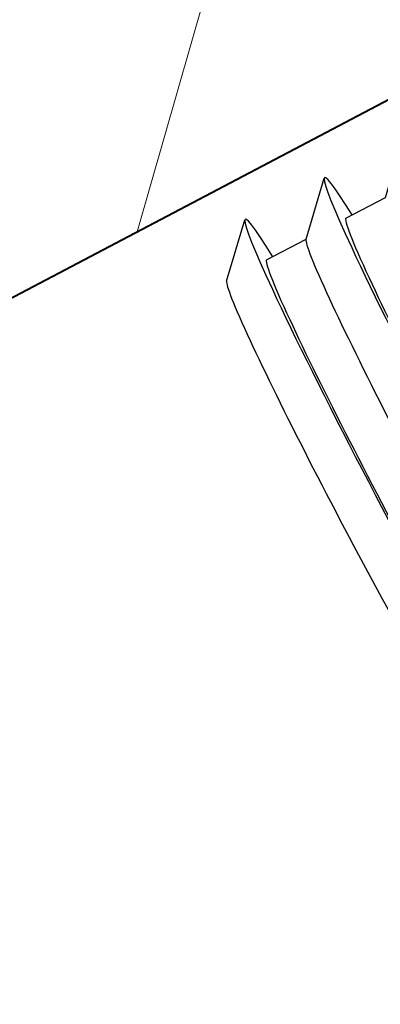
# Model space of a CAD drawing. Header units: metres. Extents: x 7408630 to 7411134, y 5569633 to 5570339.
# Tile 60 of 256: x 7410493.6519 to 7410493.7162, y 5569902.192 to 5569902.3676. Entities that reach past the tile are written whole.
import ezdxf
from ezdxf.enums import TextEntityAlignment as Align

# ---------------------------------------------------------------- set-up
doc = ezdxf.new("R2010")
doc.units = ezdxf.units.M
doc.header["$MEASUREMENT"] = 0
doc.layers.add('0-wypos-sanitarne', color=1, linetype='Continuous')
for name, color, linetype, lineweight in [('Hatch_zamurowania', 4, 'Continuous', 5), ('OPIS POM NOWE', 140, 'Continuous', 5), ('Opis_pom', 9, 'Continuous', 18), ('Sciany', 2, 'Continuous', 40)]:
    doc.layers.add(name, color=color, linetype=linetype, lineweight=lineweight)
doc.styles.add('ARIAL', font='tahoma.ttf')

# ---------------------------------------------------------------- blocks, each defined once
blk = doc.blocks.new('99400_TOP')
for points in [[(-0.2494439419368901, 0.1732608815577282), (-0.2414664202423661, 0.1814506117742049)], [(-0.2413629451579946, 0.1733061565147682), (-0.2334143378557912, 0.1733061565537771), (-0.2254809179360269, 0.1814506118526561)], [(-0.2253774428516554, 0.1733061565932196), (-0.2174288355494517, 0.1733061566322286), (-0.2094954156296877, 0.1814506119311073)]]:
    blk.add_lwpolyline(points)
for centre, major_axis, ratio, start_param, end_param in [((-0.2413629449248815, 0.1258061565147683), (-2.733438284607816e-10, 0.05569754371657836), 0.04256043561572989, 5.733751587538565, 6.988802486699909), ((-0.2253774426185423, 0.1258061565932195), (-2.733438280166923e-10, 0.0556975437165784), 0.04256043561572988, 5.733751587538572, 6.98880248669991), ((-0.2493556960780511, 0.1258061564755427), (-2.331131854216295e-10, 0.04750000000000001), 0.04256043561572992, 0.04366480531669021, 0.7056171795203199), ((-0.2413629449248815, 0.1258061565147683), (-2.33113185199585e-10, 0.0475), 0.04256043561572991, 2.196701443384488e-16, 0.7056171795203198), ((-0.2333701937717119, 0.1258061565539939), (-2.331131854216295e-10, 0.04750000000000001), 0.04256043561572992, 0.04366480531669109, 0.7056171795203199), ((-0.2253774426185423, 0.1258061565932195), (-2.331131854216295e-10, 0.04750000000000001), 0.04256043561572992, -2.646234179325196e-22, 0.7056171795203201), ((-0.2413629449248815, 0.1258061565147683), (-2.733438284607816e-10, 0.05569754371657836), 0.04256043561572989, 0.705617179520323, 3.69102637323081), ((-0.2253774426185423, 0.1258061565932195), (-2.733438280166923e-10, 0.0556975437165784), 0.04256043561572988, 0.7056171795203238, 3.691026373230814), ((-0.2493556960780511, 0.1258061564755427), (-2.331131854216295e-10, 0.04750000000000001), 0.04256043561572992, 0.7056171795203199, 3.097927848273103), ((-0.2413629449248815, 0.1258061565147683), (-2.33113185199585e-10, 0.0475), 0.04256043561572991, 0.7056171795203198, 3.141592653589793), ((-0.2333701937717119, 0.1258061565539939), (-2.331131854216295e-10, 0.04750000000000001), 0.04256043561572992, 0.7056171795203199, 3.097927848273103), ((-0.2253774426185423, 0.1258061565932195), (-2.331131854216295e-10, 0.04750000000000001), 0.04256043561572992, 0.7056171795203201, 3.141592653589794)]:
    blk.add_ellipse(centre, major_axis=major_axis, ratio=ratio, start_param=start_param, end_param=end_param)
blk = doc.blocks.new('A$C4ebe9e89')
blk.add_blockref('99400_TOP', (0, 0))
blk = doc.blocks.new('A$C142d3faa')
at = {"layer": 'Hatch_zamurowania'}
h = blk.add_hatch(dxfattribs=at)
h.set_pattern_fill('ANSI31', color=256, scale=1.5)
h.set_pattern_definition([(45, (-50117.48606533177, 199163.1944934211), (-3.367596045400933, 3.367596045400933), [])])
h.paths.add_polyline_path([(175.2253591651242, 1045.400270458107), (175.2253591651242, 1273.606190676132), (419.2253591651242, 1273.606190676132), (419.2253591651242, 1265.606190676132), (183.2253591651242, 1265.606190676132), (183.2253591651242, 1045.606190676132)])
at = {"layer": 'Sciany'}
blk.add_lwpolyline([(419.2253591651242, 1265.606190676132), (183.2253591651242, 1265.606190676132)], dxfattribs=at)
at = {"layer": '0-wypos-sanitarne', "xscale": 100, "yscale": 100, "zscale": 100}
blk.add_blockref('A$C4ebe9e89', (340.9957001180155, 1246.757740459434), dxfattribs=at)
at = {"layer": 'OPIS POM NOWE', "style": 'ARIAL'}
for tag, p in [('E1,4', (2085.453509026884, 1677.902724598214)), ('E1,4', (2642.565068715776, 1467.098580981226)), ('E1,4', (2887.554946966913, 1334.669140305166)), ('E1,1', (2346.15172770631, 945.3069204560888)), ('E1,2', (2380.289767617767, 731.4605824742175)), ('E1,4', (3248.926969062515, 423.5622677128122)), ('E1,3', (2269.290473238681, 389.8474601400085)), ('E1,5', (4145.396889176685, -41.41678165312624))]:
    blk.add_attdef(tag, text='', height=23.936, dxfattribs=at).set_placement(p, align=Align.MIDDLE_CENTER)
at = {"layer": 'Opis_pom', "ltscale": 0.7, "style": 'ARIAL'}
for tag, p in [('B1,18', (784.175454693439, 4749.376909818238)), ('B1,21', (1474.160621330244, 4744.552251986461)), ('B1/17', (593.1950013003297, 4721.360037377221)), ('1,23', (2643.879736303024, 4721.360037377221)), ('1,22', (2015.997302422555, 4715.619925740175)), ('A1,1', (-123.2752701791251, 4710.792713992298)), ('B1,1', (2964.213888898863, 4687.194759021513)), ('B1,19', (983.4770436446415, 4684.250472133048)), ('A1,6', (-365.3793687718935, 4657.226791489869)), ('A1,16', (198.2072643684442, 4631.436355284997)), ('B1,20', (1267.194878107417, 4624.632454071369)), ('B1,3', (3298.013043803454, 4567.235815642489)), ('B1,4', (4545.109849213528, 4480.622250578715)), ('A1,5', (-782.1155021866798, 4446.932694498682)), ('A1,2', (-186.9193724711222, 4425.112318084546)), ('A1,15', (198.2072643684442, 4391.000839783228)), ('B1,2', (2872.012077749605, 4302.459186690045)), ('A1,3', (-121.2895641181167, 4150.905633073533)), ('B1,8', (2427.383192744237, 4053.123158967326)), ('B1,6', (4754.926236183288, 3940.334623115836)), ('A1,4', (-837.6792277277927, 3920.772192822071)), ('B1,14', (401.2060605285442, 3890.998977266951)), ('B1,13', (1255.283140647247, 3857.264790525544)), ('B1,5', (4487.887436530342, 3854.524062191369)), ('B1,10', (1961.599271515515, 3852.276071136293)), ('B1,9', (2126.781835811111, 3827.246892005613)), ('B1,7', (3203.179523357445, 3799.68363001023)), ('B1,11', (2118.658790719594, 3658.838670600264)), ('B1,12', (1949.477289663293, 3633.257187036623)), ('C1,2', (2894.604733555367, 3427.283363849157)), ('C1,3', (2160.246723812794, 3198.455877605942)), ('C1,1', (3129.25555325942, 2706.44898945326)), ('C1,4', (2077.339235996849, 2485.413103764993)), ('C1,5', (2131.383208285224, 2180.309788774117)), ('C1,10', (3196.043433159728, 2172.920878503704)), ('C1,9', (3215.995519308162, 1907.634199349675)), ('C1,6', (2168.073843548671, 1819.58528353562)), ('D0,18', (1348.653176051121, 1483.781635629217)), ('C1,8', (2890.195548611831, 1472.29709332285)), ('C1,7', (2247.746238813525, 1432.404889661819)), ('D,03', (680.1466722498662, 1361.206844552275)), ('D0,15', (1769.826019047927, 1360.285680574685)), ('D,07', (301.6534830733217, 1339.208595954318)), ('D0,6', (-189.623502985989, 1299.117330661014)), ('D0,8', (-573.6059719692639, 1280.794415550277)), ('D0,2', (1011.718833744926, 1184.667071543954)), ('D0,4', (520.2942003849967, 1181.603761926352)), ('D0,14', (1790.011409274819, 1156.002015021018)), ('D,05', (264.3299696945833, 1077.697489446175)), ('D0,13', (1760.78024321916, 974.2700197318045)), ('D0,09', (-770.0709432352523, 944.5551283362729)), ('D0,1', (999.9887503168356, 928.6062601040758)), ('D0,10', (-751.0723892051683, 564.5580135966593)), ('D0,11', (-751.0723892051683, 336.7382673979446)), ('D0,12', (198.7439030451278, 306.3970252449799))]:
    blk.add_attdef(tag, text='', height=11.968, dxfattribs=at).set_placement(p, align=Align.MIDDLE_CENTER)

msp = doc.modelspace()

# ---------------------------------------------------------------- block references
at = {"xscale": 0.01, "yscale": 0.01, "zscale": 0.01, "rotation": 27.75854060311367}
msp.add_blockref('A$C142d3faa', (7410496.779402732, 5569889.662845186), dxfattribs=at)

doc.saveas('drawing.dxf')
